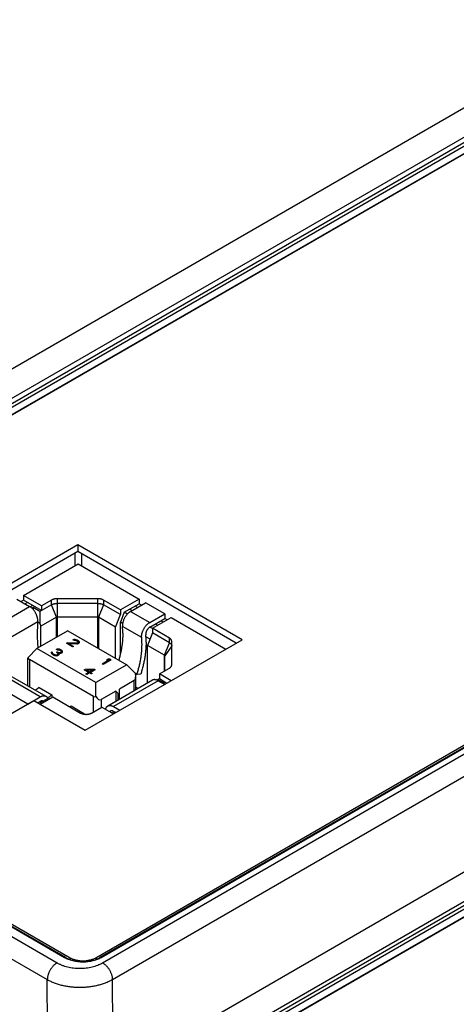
# Model space of a CAD drawing. Header units: inches. Extents: x 0 to 34, y 0 to 22.
# Tile 95 of 116: x 28.5 to 29.5, y 13.1 to 15.3. Entities that reach past the tile are written whole.
import ezdxf

# ---------------------------------------------------------------- set-up
doc = ezdxf.new("R2010")
doc.units = ezdxf.units.IN
doc.header["$LTSCALE"] = 1.87
doc.header["$MEASUREMENT"] = 0
doc.layers.get('0').update_dxf_attribs({"linetype": 'CONTINUOUS'})

msp = doc.modelspace()

# ---------------------------------------------------------------- linework, layer by layer
at = {"color": 7, "linetype": 'CONTINUOUS'}
for p, q in [((29.8198, 15.2846), (27.5124, 13.9524)), ((29.8477, 15.237), (27.5402, 13.9047)), ((27.5572, 13.9036), (29.8496, 15.2272)), ((27.5607, 13.8976), (29.8531, 15.2212)), ((27.5609, 13.8813), (29.8534, 15.2049)), ((29.8614, 15.2084), (27.5735, 13.8874)), ((28.6866, 13.2447), (30.9745, 14.5657)), ((30.9883, 14.5685), (28.6959, 13.2449)), ((30.9908, 14.5683), (28.6983, 13.2447)), ((28.7016, 13.2337), (31.0099, 14.5664)), ((28.7228, 13.1974), (30.5797, 14.2695)), ((28.6478, 14.1425), (28.3065, 13.9454)), ((29.0049, 13.9363), (28.6478, 14.1425)), ((28.6478, 14.1425), (28.6478, 14.1278)), ((28.6478, 14.1278), (28.3192, 13.9381)), ((28.6414, 14.1241), (28.6414, 14.0972)), ((28.9922, 13.9289), (28.6478, 14.1278)), ((28.6555, 14.1233), (28.6555, 14.0972)), ((28.5294, 14.0325), (28.6485, 14.1013)), ((28.6485, 14.1013), (28.7811, 14.0247)), ((28.5686, 14.0099), (28.5294, 14.0325)), ((28.5294, 14.0325), (28.5294, 14.0223)), ((28.6916, 14.0254), (28.6025, 14.0254)), ((28.6025, 14.0254), (28.6025, 13.9423)), ((28.6916, 13.918), (28.6916, 14.0254)), ((30.5344, 14.0348), (28.7244, 12.9897)), ((28.4454, 13.9524), (28.5429, 14.0086)), ((28.5154, 14.0245), (28.5429, 14.0086)), ((28.5294, 14.0223), (28.5243, 14.0194)), ((28.5686, 13.9997), (28.5294, 14.0223)), ((28.5382, 14.0172), (28.5331, 14.0142)), ((28.5441, 14.0079), (28.5492, 14.0108)), ((28.5503, 14.0065), (28.5478, 14.005)), ((28.5654, 13.9978), (28.5503, 14.0065)), ((28.5503, 14.0065), (28.5503, 14.0024)), ((28.5905, 14.0123), (28.5654, 13.9978)), ((28.5905, 14.0226), (28.5686, 14.0099)), ((28.5686, 14.0099), (28.5686, 13.9997)), ((28.5905, 14.0123), (28.5905, 14.0226)), ((28.6011, 13.9851), (28.5905, 14.0123)), ((28.6916, 14.0152), (28.6025, 14.0152)), ((28.7036, 14.0123), (28.693, 13.9851)), ((28.7405, 14.0013), (28.7036, 14.0226)), ((28.7036, 14.0226), (28.7036, 14.0123)), ((28.7405, 13.9911), (28.7036, 14.0123)), ((28.7811, 14.0247), (28.7405, 14.0013)), ((28.7488, 13.9959), (28.7811, 14.0145)), ((28.7625, 13.9979), (28.795, 14.0167)), ((28.7773, 14.0065), (28.7722, 14.0094)), ((28.7811, 14.0247), (28.7811, 14.0145)), ((28.7861, 14.0116), (28.7811, 14.0145)), ((28.8367, 13.9926), (28.795, 14.0167)), ((28.5654, 13.9978), (28.5654, 13.9715)), ((28.6011, 13.9851), (28.5676, 13.9657)), ((28.6025, 13.9854), (28.6011, 13.9851)), ((28.6011, 13.9414), (28.6011, 13.9851)), ((28.6916, 13.9854), (28.6025, 13.9854)), ((28.693, 13.9851), (28.6916, 13.9854)), ((28.7299, 13.9638), (28.693, 13.9851)), ((28.693, 13.9851), (28.693, 13.9172)), ((28.7299, 13.9638), (28.7405, 13.9911)), ((28.7405, 14.0013), (28.7405, 13.9911)), ((28.7488, 13.9959), (28.7405, 13.9744)), ((28.7554, 13.9921), (28.7488, 13.9959)), ((28.7611, 14.003), (28.7661, 14)), ((28.7625, 13.9979), (28.8042, 13.9738)), ((28.8042, 13.9738), (28.8367, 13.9926)), ((28.8101, 13.9611), (28.8507, 13.9845)), ((28.8367, 13.9926), (28.8367, 13.9823)), ((28.8507, 13.9845), (28.9696, 13.9159)), ((28.4631, 13.9197), (28.5605, 13.9759)), ((28.5654, 13.9715), (28.5604, 13.9743)), ((28.5605, 13.9759), (28.5606, 13.9779)), ((28.5654, 13.9715), (28.5676, 13.9657)), ((28.5676, 13.9221), (28.5676, 13.9657)), ((28.7299, 13.8959), (28.7299, 13.9638)), ((28.7451, 13.9717), (28.7405, 13.9744)), ((28.7405, 13.9066), (28.7405, 13.9744)), ((28.7447, 13.9672), (28.7448, 13.965)), ((28.7866, 13.9409), (28.7448, 13.965)), ((30.5344, 13.971), (28.7522, 12.942)), ((28.7702, 12.9446), (30.5344, 13.9633)), ((28.8042, 13.9636), (28.8367, 13.9823)), ((28.8101, 13.9605), (28.8045, 13.9637)), ((28.8469, 13.9398), (28.8101, 13.9611)), ((28.8101, 13.9611), (28.8101, 13.9509)), ((28.8167, 13.9708), (28.8218, 13.9679)), ((28.8329, 13.9743), (28.8279, 13.9772)), ((28.8418, 13.9794), (28.8367, 13.9823)), ((28.626, 13.9559), (28.5587, 13.917)), ((28.626, 13.9559), (28.7541, 13.8819)), ((28.7737, 12.9387), (30.5344, 13.9553)), ((28.7866, 13.9409), (28.7865, 13.943)), ((28.7953, 13.9482), (28.7954, 13.9471)), ((28.8048, 13.9372), (28.7958, 13.9424)), ((28.8101, 13.9509), (28.7995, 13.9236)), ((28.8469, 13.9296), (28.8101, 13.9509)), ((28.8469, 13.9296), (28.8469, 13.9398)), ((28.623, 13.9284), (28.6249, 13.9295)), ((28.6363, 13.9207), (28.623, 13.9284)), ((28.6448, 13.9289), (28.6249, 13.9295)), ((28.6249, 13.9273), (28.6249, 13.9295)), ((28.6278, 13.9277), (28.6455, 13.9272)), ((28.6278, 13.9277), (28.6382, 13.9217)), ((28.6278, 13.9256), (28.6278, 13.9277)), ((28.6382, 13.9217), (28.6363, 13.9207)), ((28.6389, 13.9367), (28.637, 13.936)), ((28.6389, 13.935), (28.637, 13.936)), ((28.6419, 13.9367), (28.6389, 13.9367)), ((28.6389, 13.935), (28.6389, 13.9367)), ((28.6389, 13.935), (28.6407, 13.9352)), ((28.6407, 13.9352), (28.6426, 13.935)), ((28.6441, 13.9363), (28.6419, 13.9367)), ((28.6419, 13.9351), (28.6419, 13.9367)), ((28.6426, 13.935), (28.6448, 13.9341)), ((28.6471, 13.935), (28.6441, 13.9363)), ((28.6441, 13.9344), (28.6441, 13.9363)), ((28.6463, 13.9333), (28.6448, 13.9341)), ((28.647, 13.9294), (28.6448, 13.9289)), ((28.6448, 13.9272), (28.6448, 13.9289)), ((28.6455, 13.9272), (28.6473, 13.9274)), ((28.6463, 13.9333), (28.6478, 13.932)), ((28.647, 13.9294), (28.6478, 13.9298)), ((28.647, 13.9274), (28.647, 13.9294)), ((28.6471, 13.935), (28.6486, 13.9342)), ((28.6471, 13.9326), (28.6471, 13.935)), ((28.6473, 13.9274), (28.6492, 13.9281)), ((28.6478, 13.932), (28.6482, 13.9309)), ((28.6482, 13.9309), (28.6478, 13.9298)), ((28.6478, 13.9276), (28.6478, 13.9298)), ((28.6482, 13.9277), (28.6482, 13.9309)), ((28.6482, 13.9291), (28.6486, 13.9289)), ((28.6504, 13.9327), (28.6486, 13.9342)), ((28.6486, 13.9289), (28.6486, 13.9342)), ((28.6486, 13.9289), (28.6494, 13.9282)), ((28.65, 13.9285), (28.6492, 13.9281)), ((28.65, 13.9285), (28.6511, 13.9296)), ((28.6512, 13.9314), (28.6504, 13.9327)), ((28.6504, 13.929), (28.6504, 13.9327)), ((28.6511, 13.9296), (28.6512, 13.9314)), ((28.6636, 13.7392), (29.0049, 13.9363)), ((28.7739, 12.9223), (30.5344, 13.9388)), ((30.5344, 13.9373), (28.7868, 12.9283)), ((28.8363, 13.9023), (28.7995, 13.9236)), ((28.7995, 13.842), (28.7995, 13.9236)), ((28.8363, 13.9023), (28.8469, 13.9296)), ((28.8519, 13.9227), (28.8369, 13.9015)), ((28.8519, 13.8815), (28.8519, 13.9329)), ((28.5587, 13.917), (28.5396, 13.8978)), ((28.6867, 13.843), (28.5587, 13.917)), ((28.5902, 13.909), (28.5898, 13.9079)), ((28.5898, 13.9079), (28.5902, 13.9068)), ((28.591, 13.9099), (28.5902, 13.909)), ((28.5902, 13.9068), (28.5902, 13.909)), ((28.5902, 13.9068), (28.5909, 13.9055)), ((28.5909, 13.9055), (28.592, 13.9045)), ((28.591, 13.9099), (28.5928, 13.9088)), ((28.591, 13.9055), (28.591, 13.9099)), ((28.595, 13.9028), (28.592, 13.9045)), ((28.5924, 13.9082), (28.5928, 13.9088)), ((28.5924, 13.9073), (28.5924, 13.9082)), ((28.5928, 13.9066), (28.5924, 13.9073)), ((28.5924, 13.9042), (28.5924, 13.9073)), ((28.5943, 13.9054), (28.5928, 13.9066)), ((28.5928, 13.904), (28.5928, 13.9066)), ((28.5943, 13.9054), (28.5965, 13.9041)), ((28.5943, 13.9032), (28.5943, 13.9054)), ((28.595, 13.9028), (28.5968, 13.9021)), ((28.5987, 13.9032), (28.5965, 13.9041)), ((28.5965, 13.9022), (28.5965, 13.9041)), ((28.5968, 13.9021), (28.5991, 13.9017)), ((28.5998, 13.903), (28.5987, 13.9032)), ((28.5987, 13.9018), (28.5987, 13.9032)), ((28.5991, 13.9017), (28.6009, 13.9015)), ((28.6013, 13.903), (28.5998, 13.903)), ((28.5998, 13.9016), (28.5998, 13.903)), ((28.6027, 13.9158), (28.6008, 13.9151)), ((28.6027, 13.9141), (28.6008, 13.9151)), ((28.6009, 13.9015), (28.6028, 13.9017)), ((28.6011, 13.9089), (28.6026, 13.9097)), ((28.6026, 13.908), (28.6011, 13.9089)), ((28.6025, 13.9032), (28.6013, 13.903)), ((28.6013, 13.9015), (28.6013, 13.903)), ((28.6025, 13.9032), (28.604, 13.9041)), ((28.6025, 13.9017), (28.6025, 13.9032)), ((28.6026, 13.9097), (28.6041, 13.9089)), ((28.6026, 13.908), (28.6026, 13.9097)), ((28.6026, 13.908), (28.6044, 13.9065)), ((28.6057, 13.9158), (28.6027, 13.9158)), ((28.6027, 13.9141), (28.6027, 13.9158)), ((28.6027, 13.9141), (28.6045, 13.9143)), ((28.6028, 13.9017), (28.6043, 13.9022)), ((28.6048, 13.9054), (28.604, 13.9041)), ((28.604, 13.9021), (28.604, 13.9041)), ((28.6071, 13.908), (28.6041, 13.9089)), ((28.6041, 13.9068), (28.6041, 13.9089)), ((28.6058, 13.903), (28.6043, 13.9022)), ((28.6044, 13.9065), (28.6048, 13.9054)), ((28.6045, 13.9143), (28.6064, 13.9141)), ((28.6048, 13.9024), (28.6048, 13.9054)), ((28.6048, 13.9034), (28.6059, 13.9031)), ((28.6079, 13.9154), (28.6057, 13.9158)), ((28.6057, 13.9142), (28.6057, 13.9158)), ((28.6058, 13.903), (28.607, 13.9041)), ((28.6063, 13.9067), (28.6089, 13.9065)), ((28.6074, 13.9052), (28.6063, 13.9067)), ((28.6063, 13.9035), (28.6063, 13.9067)), ((28.6064, 13.9141), (28.6087, 13.9132)), ((28.607, 13.9041), (28.6074, 13.9052)), ((28.6086, 13.908), (28.6071, 13.908)), ((28.6071, 13.9067), (28.6071, 13.908)), ((28.6109, 13.9141), (28.6079, 13.9154)), ((28.6079, 13.9135), (28.6079, 13.9154)), ((28.6108, 13.9085), (28.6086, 13.908)), ((28.6086, 13.9066), (28.6086, 13.908)), ((28.6101, 13.9124), (28.6087, 13.9132)), ((28.6089, 13.9065), (28.6108, 13.9068)), ((28.6101, 13.9124), (28.6116, 13.9111)), ((28.6108, 13.9085), (28.6116, 13.9089)), ((28.6108, 13.9068), (28.6108, 13.9085)), ((28.6108, 13.9068), (28.6127, 13.9074)), ((28.6109, 13.9141), (28.6117, 13.9137)), ((28.6109, 13.9117), (28.6109, 13.9141)), ((28.6116, 13.9111), (28.612, 13.91)), ((28.612, 13.91), (28.6116, 13.9089)), ((28.6116, 13.907), (28.6116, 13.9089)), ((28.6139, 13.912), (28.6117, 13.9137)), ((28.6117, 13.9109), (28.6117, 13.9137)), ((28.612, 13.9072), (28.612, 13.91)), ((28.612, 13.9081), (28.6128, 13.9075)), ((28.6134, 13.9079), (28.6127, 13.9074)), ((28.6134, 13.9079), (28.6146, 13.9089)), ((28.6146, 13.9107), (28.6139, 13.912)), ((28.6139, 13.9083), (28.6139, 13.912)), ((28.6146, 13.9089), (28.6146, 13.9107)), ((28.8363, 13.8684), (28.8363, 13.9023)), ((28.8369, 13.8688), (28.8369, 13.9015)), ((27.4767, 13.8837), (28.6026, 13.2337)), ((28.5391, 13.8362), (28.5391, 13.8959)), ((28.6817, 13.8125), (28.5425, 13.8929)), ((28.5425, 13.8929), (28.5425, 13.8342)), ((28.7541, 13.8819), (28.6867, 13.843)), ((28.7004, 13.8837), (28.7152, 13.8922)), ((28.7026, 13.8824), (28.7004, 13.8837)), ((28.7204, 13.8927), (28.7026, 13.8824)), ((28.7103, 13.892), (28.7133, 13.8937)), ((28.7103, 13.892), (28.7152, 13.8922)), ((28.7182, 13.894), (28.7133, 13.8937)), ((28.7133, 13.8921), (28.7133, 13.8937)), ((28.7152, 13.8896), (28.7152, 13.8922)), ((28.7182, 13.894), (28.7204, 13.8927)), ((28.7182, 13.8914), (28.7182, 13.894)), ((28.7541, 13.8819), (28.7732, 13.8628)), ((28.6191, 13.2447), (27.5572, 13.8578)), ((28.6216, 13.2449), (27.5597, 13.8581)), ((27.5735, 13.8552), (28.6309, 13.2447)), ((28.566, 13.8121), (28.4825, 13.8603)), ((28.495, 13.8616), (28.5785, 13.8134)), ((28.6617, 13.8704), (28.664, 13.8717)), ((28.6706, 13.8652), (28.6617, 13.8704)), ((28.6831, 13.8724), (28.664, 13.8717)), ((28.664, 13.869), (28.664, 13.8717)), ((28.6653, 13.8621), (28.6706, 13.8652)), ((28.6675, 13.8609), (28.6653, 13.8621)), ((28.6666, 13.8702), (28.6801, 13.8707)), ((28.6666, 13.8702), (28.6729, 13.8665)), ((28.6666, 13.8675), (28.6666, 13.8702)), ((28.6728, 13.8639), (28.6675, 13.8609)), ((28.6706, 13.8626), (28.6706, 13.8652)), ((28.6765, 13.8618), (28.6728, 13.8639)), ((28.6729, 13.8665), (28.6801, 13.8707)), ((28.6729, 13.8639), (28.6729, 13.8665)), ((28.6853, 13.8711), (28.6751, 13.8652)), ((28.6751, 13.8652), (28.6788, 13.8631)), ((28.6751, 13.8626), (28.6751, 13.8652)), ((28.6788, 13.8631), (28.6765, 13.8618)), ((28.6801, 13.8681), (28.6801, 13.8707)), ((28.6831, 13.8724), (28.6853, 13.8711)), ((28.6831, 13.8699), (28.6831, 13.8724)), ((28.7764, 13.8607), (28.7733, 13.8625)), ((28.7737, 13.8271), (28.7737, 13.857)), ((28.7845, 13.8612), (28.7764, 13.8607)), ((28.825, 13.8618), (28.8469, 13.8745)), ((28.8505, 13.8471), (28.825, 13.8618)), ((28.825, 13.8618), (28.825, 13.8516)), ((27.4555, 13.8472), (28.5814, 13.1971)), ((28.5387, 13.7964), (28.4501, 13.8475)), ((28.6867, 13.8129), (28.6867, 13.843)), ((28.8103, 13.8482), (28.7128, 13.792)), ((28.8228, 13.847), (28.7254, 13.7907)), ((28.7703, 13.8473), (28.7385, 13.829)), ((28.7703, 13.8252), (28.7703, 13.8473)), ((28.7737, 13.8336), (28.7793, 13.8304)), ((28.8218, 13.8498), (28.8202, 13.8483)), ((28.8218, 13.8498), (28.825, 13.8516)), ((28.8368, 13.8411), (28.8218, 13.8498)), ((28.8228, 13.847), (28.8366, 13.8391)), ((28.825, 13.8516), (28.8416, 13.842)), ((28.8349, 13.84), (28.8368, 13.8411)), ((28.5387, 13.7964), (28.566, 13.8121)), ((28.5634, 13.8324), (28.5912, 13.8163)), ((28.5656, 13.7958), (28.5932, 13.8118)), ((28.5912, 13.8163), (28.5912, 13.8106)), ((28.5932, 13.8118), (28.6537, 13.7768)), ((28.6817, 13.7791), (28.6817, 13.8125)), ((28.7302, 13.8242), (28.6984, 13.8059)), ((28.7353, 13.8191), (28.7302, 13.8242)), ((28.7302, 13.8242), (28.7302, 13.802)), ((28.7353, 13.805), (28.7353, 13.8191)), ((28.7385, 13.8068), (28.7385, 13.829)), ((28.4622, 13.752), (28.5519, 13.8038)), ((28.5387, 13.7961), (28.5387, 13.7964)), ((28.5519, 13.8038), (28.6636, 13.7392)), ((28.566, 13.8019), (28.5605, 13.7988)), ((28.5642, 13.8009), (28.5666, 13.7995)), ((28.568, 13.8003), (28.5656, 13.8017)), ((28.5666, 13.7995), (28.5816, 13.8082)), ((28.5816, 13.8082), (28.5843, 13.8067)), ((28.633, 13.7922), (28.6608, 13.7761)), ((28.6984, 13.8059), (28.6984, 13.7888)), ((28.7254, 13.7907), (28.7391, 13.7828)), ((28.6608, 13.7761), (28.6608, 13.7744)), ((28.6777, 13.7768), (28.6997, 13.7895)), ((28.6997, 13.7895), (28.7252, 13.7748)), ((28.7212, 13.7771), (28.7263, 13.78)), ((28.7236, 13.7757), (28.7286, 13.7786)), ((28.7303, 13.7777), (28.7254, 13.7805)), ((28.6309, 13.2447), (28.6309, 13.2407)), ((28.6866, 13.2447), (28.6866, 13.2407)), ((28.5829, 12.99), (28.5814, 13.1971)), ((28.7244, 12.9897), (28.7228, 13.1974))]:
    msp.add_line(p, q, dxfattribs=at)
for centre, radius, start, end in [((28.8501, 13.9502), 0.2907, 174.923, 180.0647), ((28.5916, 13.9504), 0.1539, 359.9247, 5.4758), ((28.8999, 13.9503), 0.3405, 180.0732, 185.4), ((28.6334, 13.9263), 0.1539, 359.9247, 5.4758), ((28.6314, 13.9314), 0.1648, 359.9247, 5.4758), ((28.6652, 13.7457), 0.0565, 124.6982, 127.959), ((28.693, 13.7297), 0.0565, 124.7054, 127.0354)]:
    msp.add_arc(centre, radius, start, end, dxfattribs=at)
for centre, major_axis, ratio, start_param, end_param in [((28.5509, 13.9078), (0.0115, 0.0126), 0.201885, -3.645576, -3.358576), ((28.5509, 13.9144), (0.0077, 0.0218), 0.410762, -3.716989, -3.218348), ((28.7619, 13.8689), (-0.0077, 0.0218), 0.410762, -3.064838, -1.992683), ((28.6901, 13.8341), (0.0077, 0.0218), 0.410762, -3.218348, -2.719706), ((28.6901, 13.8274), (-0.0077, 0.0218), 0.410762, -4.136993, -3.064838), ((28.7353, 13.8241), (-0.00205, 0.00582), 0.410762, 2.432949, 4.003746)]:
    msp.add_ellipse(centre, major_axis=major_axis, ratio=ratio, start_param=start_param, end_param=end_param, dxfattribs=at)
for points, knots in [([(28.6025, 14.0254), (28.602, 14.0254), (28.6009, 14.0254), (28.5992, 14.0253), (28.5976, 14.025), (28.596, 14.0247), (28.5945, 14.0243), (28.5931, 14.0238), (28.5918, 14.0232), (28.5909, 14.0228), (28.5905, 14.0226)], [0, 0, 0, 0, 0.133436, 0.266019, 0.396909, 0.525301, 0.650441, 0.771647, 0.888324, 1, 1, 1, 1]), ([(28.7036, 14.0226), (28.7032, 14.0228), (28.7024, 14.0232), (28.701, 14.0238), (28.6996, 14.0243), (28.6981, 14.0247), (28.6965, 14.025), (28.6949, 14.0253), (28.6933, 14.0254), (28.6922, 14.0254), (28.6916, 14.0254)], [0, 0, 0, 0, 0.111676, 0.228353, 0.349559, 0.474699, 0.603091, 0.733981, 0.866564, 1, 1, 1, 1]), ([(28.5606, 13.9779), (28.5606, 13.9786), (28.5606, 13.98), (28.5603, 13.9821), (28.5599, 13.9843), (28.5593, 13.9865), (28.5585, 13.9888), (28.5577, 13.991), (28.5566, 13.9932), (28.5554, 13.9954), (28.5542, 13.9975), (28.5528, 13.9995), (28.5513, 14.0014), (28.5497, 14.0032), (28.5481, 14.0048), (28.5464, 14.0062), (28.5446, 14.0075), (28.5435, 14.0083), (28.5429, 14.0086)], [0, 0, 0, 0, 0.055837, 0.114177, 0.174779, 0.237349, 0.301544, 0.366987, 0.433277, 0.499995, 0.566712, 0.633003, 0.698447, 0.762643, 0.825214, 0.885819, 0.944161, 1, 1, 1, 1]), ([(28.5905, 14.0123), (28.5909, 14.0126), (28.5918, 14.013), (28.5931, 14.0136), (28.5945, 14.0141), (28.596, 14.0145), (28.5976, 14.0148), (28.5992, 14.015), (28.6009, 14.0152), (28.602, 14.0152), (28.6025, 14.0152)], [0, 0, 0, 0, 0.111677, 0.228359, 0.349566, 0.474707, 0.603098, 0.733985, 0.866565, 1, 1, 1, 1]), ([(28.6916, 14.0152), (28.6922, 14.0152), (28.6933, 14.0152), (28.6949, 14.015), (28.6965, 14.0148), (28.6981, 14.0145), (28.6996, 14.0141), (28.701, 14.0136), (28.7024, 14.013), (28.7032, 14.0126), (28.7036, 14.0123)], [0, 0, 0, 0, 0.133435, 0.266015, 0.396902, 0.525293, 0.650434, 0.771641, 0.888323, 1, 1, 1, 1]), ([(28.7625, 13.9979), (28.7619, 13.9976), (28.7607, 13.9968), (28.759, 13.9955), (28.7573, 13.9941), (28.7557, 13.9924), (28.7541, 13.9907), (28.7526, 13.9888), (28.7512, 13.9868), (28.7499, 13.9847), (28.7487, 13.9825), (28.7477, 13.9803), (28.7468, 13.9781), (28.7461, 13.9758), (28.7455, 13.9736), (28.745, 13.9714), (28.7448, 13.9693), (28.7447, 13.9678), (28.7447, 13.9672)], [0, 0, 0, 0, 0.055839, 0.114181, 0.174786, 0.237357, 0.301553, 0.366997, 0.433288, 0.500005, 0.566723, 0.633013, 0.698456, 0.762651, 0.825221, 0.885823, 0.944163, 1, 1, 1, 1]), ([(28.7865, 13.943), (28.7865, 13.9437), (28.7865, 13.9451), (28.7868, 13.9473), (28.7872, 13.9495), (28.7878, 13.9517), (28.7886, 13.9539), (28.7895, 13.9562), (28.7905, 13.9584), (28.7917, 13.9606), (28.793, 13.9627), (28.7944, 13.9647), (28.7958, 13.9666), (28.7974, 13.9683), (28.7991, 13.97), (28.8007, 13.9714), (28.8025, 13.9727), (28.8037, 13.9735), (28.8042, 13.9738)], [0, 0, 0, 0, 0.055837, 0.114177, 0.174779, 0.237349, 0.301544, 0.366987, 0.433277, 0.499995, 0.566712, 0.633003, 0.698447, 0.762643, 0.825214, 0.885819, 0.944161, 1, 1, 1, 1]), ([(28.8042, 13.9636), (28.804, 13.9634), (28.8034, 13.963), (28.8025, 13.9624), (28.8016, 13.9617), (28.8008, 13.9608), (28.8, 13.96), (28.7993, 13.959), (28.7986, 13.958), (28.7979, 13.9569), (28.7974, 13.9559), (28.7968, 13.9548), (28.7964, 13.9536), (28.796, 13.9525), (28.7957, 13.9514), (28.7955, 13.9503), (28.7954, 13.9492), (28.7953, 13.9485), (28.7953, 13.9482)], [0, 0, 0, 0, 0.055839, 0.114181, 0.174786, 0.237357, 0.301553, 0.366997, 0.433288, 0.500005, 0.566723, 0.633013, 0.698456, 0.762651, 0.825221, 0.885823, 0.944163, 1, 1, 1, 1]), ([(28.7455, 13.9502), (28.7455, 13.9479), (28.7454, 13.9432), (28.745, 13.9362), (28.7443, 13.929), (28.7434, 13.9218), (28.7421, 13.9144), (28.7406, 13.907), (28.7388, 13.8995), (28.7375, 13.8944), (28.7368, 13.8919)], [0, 0, 0, 0, 0.116544, 0.235723, 0.357447, 0.481608, 0.608086, 0.736743, 0.867434, 1, 1, 1, 1]), ([(28.8519, 13.9329), (28.8519, 13.9332), (28.8518, 13.9339), (28.8516, 13.9348), (28.8512, 13.9358), (28.8506, 13.9367), (28.8499, 13.9375), (28.849, 13.9384), (28.848, 13.9391), (28.8473, 13.9396), (28.8469, 13.9398)], [0, 0, 0, 0, 0.108013, 0.218059, 0.331993, 0.45135, 0.57727, 0.710496, 0.851396, 1, 1, 1, 1]), ([(28.7764, 13.8607), (28.7773, 13.8635), (28.7789, 13.8691), (28.7811, 13.8776), (28.783, 13.8859), (28.7846, 13.8942), (28.7858, 13.9024), (28.7866, 13.9104), (28.7872, 13.9183), (28.7873, 13.9235), (28.7873, 13.926)], [0, 0, 0, 0, 0.133045, 0.264163, 0.39315, 0.519813, 0.643978, 0.765486, 0.884198, 1, 1, 1, 1]), ([(28.7961, 13.9312), (28.7961, 13.9284), (28.796, 13.9228), (28.7955, 13.9144), (28.7945, 13.9058), (28.7932, 13.8971), (28.7916, 13.8882), (28.7896, 13.8792), (28.7872, 13.8702), (28.7854, 13.8642), (28.7845, 13.8612)], [0, 0, 0, 0, 0.115802, 0.234514, 0.356022, 0.480187, 0.60685, 0.735837, 0.866955, 1, 1, 1, 1]), ([(28.8469, 13.9296), (28.8473, 13.9294), (28.848, 13.9289), (28.849, 13.9281), (28.8499, 13.9273), (28.8506, 13.9264), (28.8512, 13.9255), (28.8515, 13.9247), (28.8517, 13.9241), (28.8518, 13.9236), (28.8519, 13.9231), (28.8519, 13.9228), (28.8519, 13.9227)], [0, 0, 0, 0, 0.148575, 0.289441, 0.422638, 0.548535, 0.667871, 0.781788, 0.837224, 0.891909, 0.946084, 1, 1, 1, 1]), ([(28.8369, 13.9015), (28.8369, 13.9015), (28.8369, 13.9016), (28.8369, 13.9017), (28.8368, 13.9018), (28.8368, 13.902), (28.8367, 13.9021), (28.8366, 13.9022), (28.8365, 13.9022), (28.8364, 13.9023), (28.8363, 13.9023)], [0, 0, 0, 0, 0.107897, 0.217955, 0.3319, 0.451266, 0.577193, 0.710422, 0.851322, 1, 1, 1, 1]), ([(28.8469, 13.8745), (28.8471, 13.8746), (28.8475, 13.8749), (28.8482, 13.8753), (28.849, 13.876), (28.8499, 13.8768), (28.8506, 13.8777), (28.8512, 13.8786), (28.8516, 13.8795), (28.8518, 13.8805), (28.8519, 13.8811), (28.8519, 13.8815)], [0, 0, 0, 0, 0.075266, 0.148632, 0.289524, 0.422744, 0.548659, 0.668011, 0.781944, 0.891988, 1, 1, 1, 1]), ([(28.8228, 13.847), (28.8222, 13.8473), (28.8211, 13.8479), (28.8194, 13.8486), (28.8177, 13.8491), (28.816, 13.8494), (28.8147, 13.8494), (28.8137, 13.8494), (28.8129, 13.8493), (28.8122, 13.8491), (28.8115, 13.8489), (28.8109, 13.8486), (28.8105, 13.8484), (28.8103, 13.8482)], [0, 0, 0, 0, 0.148568, 0.289426, 0.422614, 0.548501, 0.667826, 0.725409, 0.781814, 0.837244, 0.891922, 0.94609, 1, 1, 1, 1]), ([(28.5634, 13.8324), (28.5621, 13.8315), (28.5596, 13.8296), (28.5572, 13.8275), (28.556, 13.8264)], [0, 0, 0, 0, 0.48983, 1, 1, 1, 1]), ([(28.566, 13.8121), (28.5665, 13.8124), (28.5677, 13.813), (28.5694, 13.8137), (28.5711, 13.8142), (28.5727, 13.8145), (28.5741, 13.8146), (28.5751, 13.8145), (28.5758, 13.8144), (28.5766, 13.8142), (28.5772, 13.814), (28.5779, 13.8137), (28.5783, 13.8135), (28.5785, 13.8134)], [0, 0, 0, 0, 0.148568, 0.289426, 0.422614, 0.548501, 0.667826, 0.725409, 0.781814, 0.837244, 0.891922, 0.94609, 1, 1, 1, 1]), ([(28.5785, 13.8134), (28.5788, 13.8132), (28.5793, 13.8129), (28.58, 13.8123), (28.5806, 13.8117), (28.5812, 13.811), (28.5817, 13.8102), (28.5824, 13.8091), (28.5827, 13.8081), (28.5829, 13.8075)], [0, 0, 0, 0, 0.116928, 0.234708, 0.354161, 0.47605, 0.601059, 0.72978, 1, 1, 1, 1]), ([(28.5824, 13.8088), (28.5831, 13.8096), (28.5845, 13.8109), (28.5867, 13.8129), (28.589, 13.8147), (28.5905, 13.8158), (28.5912, 13.8163)], [0, 0, 0, 0, 0.258595, 0.511811, 0.759105, 1, 1, 1, 1]), ([(28.572, 13.8027), (28.5718, 13.8028), (28.5714, 13.8029), (28.5707, 13.8031), (28.57, 13.8031), (28.5692, 13.8031), (28.5684, 13.8029), (28.5676, 13.8027), (28.5668, 13.8023), (28.5662, 13.8021), (28.566, 13.8019)], [0, 0, 0, 0, 0.107753, 0.218071, 0.33253, 0.452408, 0.578644, 0.711841, 0.852287, 1, 1, 1, 1]), ([(28.708, 13.7847), (28.7081, 13.7851), (28.7083, 13.7859), (28.7087, 13.787), (28.7092, 13.7881), (28.7098, 13.7891), (28.7104, 13.79), (28.7111, 13.7908), (28.7119, 13.7914), (28.7125, 13.7918), (28.7128, 13.792)], [0, 0, 0, 0, 0.140755, 0.27588, 0.405743, 0.530871, 0.651951, 0.769829, 0.885484, 1, 1, 1, 1]), ([(28.7128, 13.792), (28.713, 13.7921), (28.7134, 13.7923), (28.7141, 13.7926), (28.7148, 13.7928), (28.7155, 13.793), (28.7162, 13.7931), (28.7173, 13.7932), (28.7186, 13.7931), (28.7203, 13.7929), (28.722, 13.7924), (28.7237, 13.7917), (28.7248, 13.7911), (28.7254, 13.7907)], [0, 0, 0, 0, 0.05391, 0.108078, 0.162756, 0.218186, 0.274591, 0.332174, 0.451499, 0.577386, 0.710574, 0.851432, 1, 1, 1, 1]), ([(28.6537, 13.7768), (28.6541, 13.7766), (28.655, 13.7762), (28.6563, 13.7756), (28.6577, 13.7751), (28.6592, 13.7747), (28.6608, 13.7744), (28.6624, 13.7741), (28.6641, 13.774), (28.6657, 13.7739), (28.6674, 13.774), (28.669, 13.7741), (28.6706, 13.7744), (28.6722, 13.7747), (28.6737, 13.7751), (28.6751, 13.7756), (28.6765, 13.7762), (28.6773, 13.7766), (28.6777, 13.7768)], [0, 0, 0, 0, 0.055839, 0.114179, 0.174782, 0.237352, 0.301548, 0.366992, 0.433282, 0.5, 0.566718, 0.633008, 0.698452, 0.762648, 0.825218, 0.885821, 0.944161, 1, 1, 1, 1]), ([(28.7191, 13.7811), (28.7189, 13.781), (28.7186, 13.7808), (28.7181, 13.7804), (28.7177, 13.7799), (28.7174, 13.7795), (28.7173, 13.7793)], [0, 0, 0, 0, 0.241773, 0.486974, 0.738793, 1, 1, 1, 1]), ([(28.7254, 13.7805), (28.7251, 13.7807), (28.7245, 13.781), (28.7237, 13.7813), (28.7228, 13.7816), (28.722, 13.7817), (28.7212, 13.7818), (28.7204, 13.7817), (28.7197, 13.7815), (28.7193, 13.7813), (28.7191, 13.7811)], [0, 0, 0, 0, 0.148609, 0.289505, 0.422729, 0.548649, 0.668006, 0.781943, 0.89199, 1, 1, 1, 1]), ([(28.6026, 13.2337), (28.6019, 13.2333), (28.6005, 13.2324), (28.5984, 13.2308), (28.5964, 13.2291), (28.5945, 13.2272), (28.5926, 13.2251), (28.5909, 13.2228), (28.5892, 13.2204), (28.5876, 13.218), (28.5863, 13.2154), (28.585, 13.2128), (28.5839, 13.2101), (28.583, 13.2074), (28.5823, 13.2048), (28.5818, 13.2022), (28.5815, 13.1996), (28.5814, 13.198), (28.5814, 13.1971)], [0, 0, 0, 0, 0.055793, 0.114074, 0.174607, 0.237099, 0.301214, 0.36658, 0.432801, 0.499463, 0.566143, 0.63242, 0.697878, 0.76212, 0.82477, 0.885488, 0.943979, 1, 1, 1, 1]), ([(28.6026, 13.2337), (28.6034, 13.2332), (28.6051, 13.2323), (28.6077, 13.231), (28.6104, 13.2298), (28.6132, 13.2286), (28.6161, 13.2276), (28.6201, 13.2262), (28.6254, 13.2248), (28.6318, 13.2235), (28.6385, 13.2225), (28.6453, 13.222), (28.6521, 13.2218), (28.659, 13.222), (28.6657, 13.2225), (28.6724, 13.2235), (28.6789, 13.2248), (28.6851, 13.2265), (28.6909, 13.2285), (28.6965, 13.2309), (28.6999, 13.2327), (28.7016, 13.2337)], [0, 0, 0, 0, 0.027599, 0.055848, 0.084724, 0.114197, 0.144237, 0.174807, 0.237374, 0.301566, 0.367007, 0.433295, 0.50001, 0.566726, 0.633014, 0.698457, 0.762651, 0.82522, 0.885823, 0.944163, 1, 1, 1, 1]), ([(28.6191, 13.2447), (28.6192, 13.2448), (28.6195, 13.2449), (28.6198, 13.245), (28.6201, 13.2451), (28.6205, 13.2452), (28.6208, 13.2452), (28.6211, 13.2451), (28.6213, 13.2451), (28.6215, 13.245), (28.6216, 13.2449)], [0, 0, 0, 0, 0.14861, 0.289504, 0.422729, 0.548649, 0.668006, 0.781943, 0.89199, 1, 1, 1, 1]), ([(28.6983, 13.2447), (28.697, 13.2439), (28.6942, 13.2425), (28.6898, 13.2406), (28.6851, 13.239), (28.6801, 13.2376), (28.675, 13.2366), (28.6696, 13.2358), (28.6642, 13.2353), (28.6587, 13.2352), (28.6533, 13.2353), (28.6478, 13.2358), (28.6425, 13.2366), (28.6373, 13.2376), (28.6324, 13.239), (28.6277, 13.2406), (28.6232, 13.2425), (28.6205, 13.2439), (28.6191, 13.2447)], [0, 0, 0, 0, 0.055839, 0.11418, 0.174784, 0.237354, 0.301549, 0.366993, 0.433283, 0.5, 0.566717, 0.633007, 0.698451, 0.762646, 0.825216, 0.88582, 0.944161, 1, 1, 1, 1]), ([(28.6216, 13.2449), (28.6228, 13.2442), (28.6254, 13.2429), (28.6295, 13.2412), (28.6339, 13.2396), (28.6385, 13.2384), (28.6434, 13.2374), (28.6484, 13.2367), (28.6536, 13.2362), (28.6587, 13.2361), (28.6639, 13.2362), (28.6691, 13.2367), (28.6741, 13.2374), (28.6789, 13.2384), (28.6836, 13.2396), (28.688, 13.2412), (28.6921, 13.2429), (28.6947, 13.2442), (28.6959, 13.2449)], [0, 0, 0, 0, 0.054735, 0.112462, 0.172838, 0.235477, 0.299962, 0.365852, 0.432688, 0.5, 0.567312, 0.634148, 0.700037, 0.764522, 0.827162, 0.887538, 0.945265, 1, 1, 1, 1]), ([(28.6309, 13.2447), (28.6318, 13.2441), (28.6338, 13.2431), (28.6369, 13.2418), (28.6402, 13.2407), (28.6437, 13.2397), (28.6473, 13.239), (28.651, 13.2384), (28.6549, 13.2381), (28.6587, 13.238), (28.6626, 13.2381), (28.6664, 13.2384), (28.6701, 13.239), (28.6738, 13.2397), (28.6773, 13.2407), (28.6806, 13.2418), (28.6837, 13.2431), (28.6856, 13.2441), (28.6866, 13.2447)], [0, 0, 0, 0, 0.055839, 0.11418, 0.174784, 0.237354, 0.301549, 0.366993, 0.433283, 0.5, 0.566717, 0.633007, 0.698451, 0.762646, 0.825216, 0.88582, 0.944161, 1, 1, 1, 1]), ([(28.6983, 13.2447), (28.6982, 13.2448), (28.698, 13.2449), (28.6977, 13.245), (28.6973, 13.2451), (28.697, 13.2452), (28.6967, 13.2452), (28.6964, 13.2451), (28.6961, 13.2451), (28.696, 13.245), (28.6959, 13.2449)], [0, 0, 0, 0, 0.14861, 0.289504, 0.422729, 0.548649, 0.668006, 0.781943, 0.89199, 1, 1, 1, 1]), ([(28.7016, 13.2337), (28.7023, 13.2333), (28.7037, 13.2324), (28.7057, 13.2308), (28.7077, 13.2291), (28.7097, 13.2272), (28.7115, 13.2251), (28.7133, 13.2229), (28.715, 13.2205), (28.7165, 13.2181), (28.7179, 13.2155), (28.7191, 13.2129), (28.7202, 13.2103), (28.7211, 13.2076), (28.7218, 13.205), (28.7224, 13.2024), (28.7227, 13.1998), (28.7228, 13.1982), (28.7228, 13.1974)], [0, 0, 0, 0, 0.055748, 0.113969, 0.17443, 0.236844, 0.300879, 0.366168, 0.43232, 0.498926, 0.565569, 0.631832, 0.697305, 0.761592, 0.824321, 0.885155, 0.943796, 1, 1, 1, 1]), ([(28.5814, 13.1971), (28.5838, 13.1958), (28.5875, 13.1939), (28.5926, 13.1916), (28.5966, 13.19), (28.6007, 13.1885), (28.6064, 13.1867), (28.6139, 13.1847), (28.6231, 13.1828), (28.6326, 13.1814), (28.6423, 13.1806), (28.6521, 13.1804), (28.6619, 13.1807), (28.6716, 13.1815), (28.6811, 13.1829), (28.6903, 13.1848), (28.6978, 13.1868), (28.7035, 13.1887), (28.7076, 13.1902), (28.7117, 13.1918), (28.7168, 13.1941), (28.7204, 13.196), (28.7228, 13.1974)], [0, 0, 0, 0, 0.05574, 0.084577, 0.114019, 0.144034, 0.174585, 0.237129, 0.301318, 0.366772, 0.433084, 0.499833, 0.566588, 0.632918, 0.698401, 0.762629, 0.825223, 0.855802, 0.885846, 0.91532, 0.94419, 1, 1, 1, 1])]:
    msp.add_open_spline(points, degree=3, knots=knots, dxfattribs=at)

doc.saveas('drawing.dxf')
